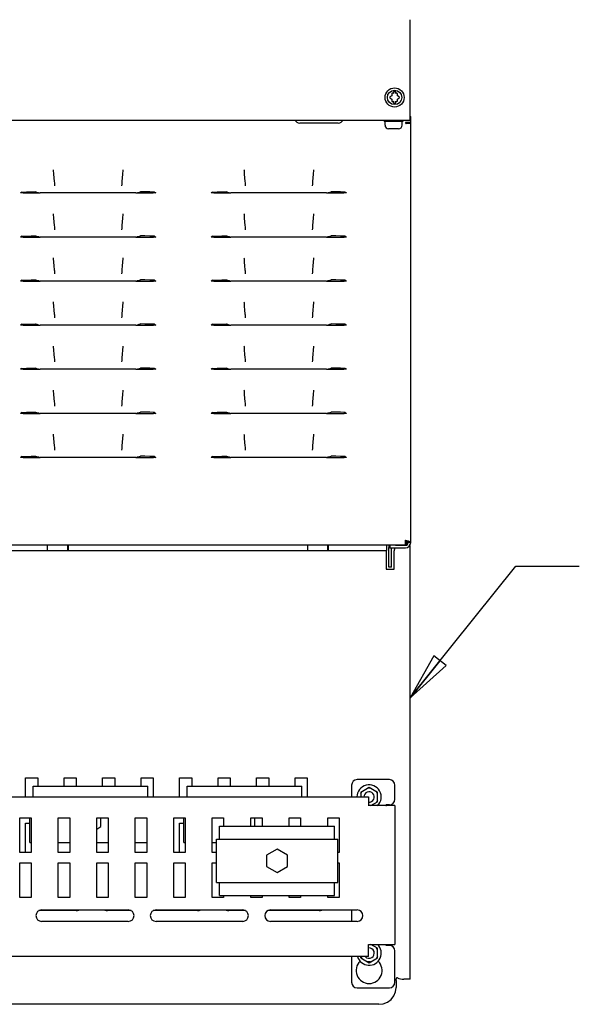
# Paper-space layout 'SUBMITTAL_E3H_2_1' of a CAD drawing. Header units: millimetres. Extents: x 0 to 841, y 0 to 594.
# Tile 4 of 45: x 177 to 234, y 74 to 173. Entities that reach past the tile are written whole.
import ezdxf

# ---------------------------------------------------------------- set-up
doc = ezdxf.new("R2010")
doc.units = ezdxf.units.MM
doc.header["$LTSCALE"] = 46.255
doc.layers.get('0').update_dxf_attribs({"linetype": 'CONTINUOUS'})
for name, color, linetype in [('002___PRT_ALL_AXES', 7, 'CONTINUOUS'), ('02___PRT_ALL_AXES', 7, 'CONTINUOUS'), ('DRAFTS', 7, 'CONTINUOUS'), ('ROUNDS', 7, 'CONTINUOUS')]:
    doc.layers.add(name, color=color, linetype=linetype)
doc.styles.get("Standard").update_dxf_attribs({"font": 'txt', "width": 0.725})
doc.dimstyles.get("Standard").update_dxf_attribs({"dimtxt": 3.5, "dimasz": 4.8, "dimexe": 3.2, "dimexo": 1.6, "dimtad": 0, "dimtih": 1, "dimtoh": 1, "dimdec": 1, "dimzin": 0, "dimdsep": 46, "dimtxsty": 'STANDARD', "dimblk": 'CLOSED', "dimblk1": 'CLOSED', "dimblk2": 'CLOSED', "dimcen": 0.09, "dimadec": 0, "dimazin": 0, "dimtol": 1, "dimtp": 0.4, "dimtm": 0.4, "dimtfac": 1, "dimtdec": 1, "dimtofl": 0, "dimtmove": 0, "dimatfit": 3, "dimldrblk": 'CLOSED', "dimfxl": 1, "dimtolj": 1, "dimtzin": 0, "dimarcsym": 0})

# ---------------------------------------------------------------- blocks, each defined once
blk = doc.blocks.new('_CLOSED')
at = {"color": 0, "linetype": 'BYBLOCK'}
for p, q in [((0, 0), (-1, 0.167)), ((-1, 0.167), (-1, -0.167)), ((-1, -0.167), (0, 0)), ((-1, 0), (0, 0))]:
    blk.add_line(p, q, dxfattribs=at)

psp = doc.layouts.new('SUBMITTAL_E3H_2_1')

# ---------------------------------------------------------------- linework, layer by layer
at = {"color": 3, "linetype": 'CONTINUOUS'}
for p, q in [((216.6, 162.999), (216.6, 173.117)), ((127.84, 162.999), (216.6, 162.999)), ((216.39, 162.658), (216.39, 162.745)), ((177.529, 155.64), (179.26, 155.64)), ((188.909, 155.64), (190.64, 155.64)), ((196.779, 155.64), (198.51, 155.64)), ((208.159, 155.64), (209.89, 155.64)), ((177.529, 151.195), (179.26, 151.195)), ((188.909, 151.195), (190.64, 151.195)), ((196.779, 151.195), (198.51, 151.195)), ((208.159, 151.195), (209.89, 151.195)), ((177.529, 146.75), (179.26, 146.75)), ((188.909, 146.75), (190.64, 146.75)), ((196.779, 146.75), (198.51, 146.75)), ((208.159, 146.75), (209.89, 146.75)), ((177.529, 142.305), (179.26, 142.305)), ((188.909, 142.305), (190.64, 142.305)), ((196.779, 142.305), (198.51, 142.305)), ((208.159, 142.305), (209.89, 142.305)), ((177.529, 137.86), (179.26, 137.86)), ((188.909, 137.86), (190.64, 137.86)), ((196.779, 137.86), (198.51, 137.86)), ((208.159, 137.86), (209.89, 137.86)), ((177.529, 133.415), (179.26, 133.415)), ((188.909, 133.415), (190.64, 133.415)), ((196.779, 133.415), (198.51, 133.415)), ((208.159, 133.415), (209.89, 133.415)), ((177.529, 128.97), (179.26, 128.97)), ((188.909, 128.97), (190.64, 128.97)), ((196.779, 128.97), (198.51, 128.97)), ((208.159, 128.97), (209.89, 128.97)), ((216.127, 120.64), (216.258, 120.553)), ((216.258, 120.553), (216.354, 120.465)), ((216.354, 120.465), (216.39, 120.378)), ((214.447, 120.115), (214.447, 119.879)), ((132.04, 94.723), (212.4, 94.723)), ((212.4, 94.723), (212.4, 93.813)), ((215.06, 93.848), (212.4, 93.848)), ((214.15, 93.892), (214.152, 93.881)), ((214.152, 93.881), (214.158, 93.871)), ((214.158, 93.871), (214.168, 93.862)), ((214.168, 93.862), (214.181, 93.855)), ((214.181, 93.855), (214.197, 93.85)), ((215.06, 93.848), (215.06, 79.848)), ((177.19, 89.123), (177.19, 92.623)), ((177.19, 92.623), (178.345, 92.623)), ((178.345, 92.623), (178.345, 89.123)), ((181.075, 89.123), (181.075, 92.623)), ((181.075, 92.623), (182.23, 92.623)), ((182.23, 92.623), (182.23, 89.123)), ((184.96, 89.123), (184.96, 92.623)), ((184.96, 92.623), (186.115, 92.623)), ((186.115, 92.623), (186.115, 89.123)), ((188.845, 89.123), (188.845, 92.623)), ((188.845, 92.623), (190, 92.623)), ((190, 92.623), (190, 89.123)), ((192.73, 89.123), (192.73, 92.623)), ((192.73, 92.623), (193.885, 92.623)), ((193.885, 92.623), (193.885, 89.123)), ((196.615, 89.123), (196.615, 92.623)), ((196.615, 92.623), (197.77, 92.623)), ((197.77, 92.623), (197.77, 91.783)), ((200.5, 91.783), (200.5, 92.623)), ((200.5, 92.623), (201.655, 92.623)), ((201.655, 92.623), (201.655, 91.783)), ((204.385, 91.783), (204.385, 92.623)), ((204.385, 92.623), (205.54, 92.623)), ((205.54, 92.623), (205.54, 91.783)), ((208.27, 91.783), (208.27, 92.623)), ((208.27, 92.623), (209.425, 92.623)), ((209.425, 92.623), (209.425, 89.123)), ((178.345, 89.123), (177.19, 89.123)), ((182.23, 89.123), (181.075, 89.123)), ((186.115, 89.123), (184.96, 89.123)), ((190, 89.123), (188.845, 89.123)), ((193.885, 89.123), (192.73, 89.123)), ((197.035, 89.123), (196.615, 89.123)), ((209.425, 89.123), (209.285, 89.123)), ((177.19, 84.573), (177.19, 88.073)), ((177.19, 88.073), (178.345, 88.073)), ((178.345, 88.073), (178.345, 84.573)), ((181.075, 84.573), (181.075, 88.073)), ((181.075, 88.073), (182.23, 88.073)), ((182.23, 88.073), (182.23, 84.573)), ((184.96, 84.573), (184.96, 88.073)), ((184.96, 88.073), (186.115, 88.073)), ((186.115, 88.073), (186.115, 84.573)), ((188.845, 84.573), (188.845, 88.073)), ((188.845, 88.073), (190, 88.073)), ((190, 88.073), (190, 84.573)), ((192.73, 84.573), (192.73, 88.073)), ((192.73, 88.073), (193.885, 88.073)), ((193.885, 88.073), (193.885, 84.573)), ((196.615, 84.573), (196.615, 88.073)), ((196.615, 88.073), (197.035, 88.073)), ((209.285, 88.073), (209.425, 88.073)), ((209.425, 88.073), (209.425, 84.573)), ((178.345, 84.573), (177.19, 84.573)), ((182.23, 84.573), (181.075, 84.573)), ((186.115, 84.573), (184.96, 84.573)), ((190, 84.573), (188.845, 84.573)), ((193.885, 84.573), (192.73, 84.573)), ((197.77, 84.573), (196.615, 84.573)), ((197.77, 84.783), (197.77, 84.573)), ((200.5, 84.573), (200.5, 84.783)), ((201.655, 84.573), (200.5, 84.573)), ((201.655, 84.783), (201.655, 84.573)), ((204.385, 84.573), (204.385, 84.783)), ((205.54, 84.573), (204.385, 84.573)), ((205.54, 84.783), (205.54, 84.573)), ((208.27, 84.573), (208.27, 84.783)), ((209.425, 84.573), (208.27, 84.573)), ((179.395, 83.33), (188.145, 83.33)), ((190.945, 83.33), (199.695, 83.33)), ((202.495, 83.33), (211.245, 83.33)), ((188.145, 82.175), (179.395, 82.175)), ((199.695, 82.175), (190.945, 82.175)), ((211.245, 82.175), (202.495, 82.175)), ((212.4, 78.623), (212.4, 79.848)), ((212.4, 79.848), (215.06, 79.848)), ((214.15, 79.804), (214.152, 79.815)), ((214.152, 79.815), (214.158, 79.825)), ((214.158, 79.825), (214.168, 79.834)), ((214.168, 79.834), (214.181, 79.841)), ((214.181, 79.841), (214.197, 79.846)), ((212.4, 78.623), (132.04, 78.623))]:
    psp.add_line(p, q, dxfattribs=at)
at = {"color": 7, "linetype": 'CONTINUOUS'}
for p, q in [((214.915, 165.841), (214.915, 165.666)), ((215.134, 165.841), (214.915, 165.841)), ((215.134, 165.666), (215.134, 165.841)), ((214.74, 165.438), (214.546, 165.326)), ((214.546, 165.222), (214.74, 165.11)), ((214.74, 165.662), (214.74, 165.438)), ((214.74, 165.11), (214.74, 164.886)), ((214.915, 165.666), (214.831, 165.715)), ((214.831, 164.834), (214.915, 164.883)), ((214.915, 164.883), (214.915, 164.708)), ((215.219, 165.715), (215.134, 165.666)), ((215.134, 164.708), (215.134, 164.883)), ((215.134, 164.883), (215.219, 164.834)), ((215.309, 165.438), (215.309, 165.662)), ((215.503, 165.326), (215.309, 165.438)), ((215.309, 165.11), (215.503, 165.222)), ((215.309, 164.886), (215.309, 165.11)), ((214.915, 164.708), (215.134, 164.708)), ((216.652, 120.378), (216.652, 163.078)), ((215.427, 162.124), (214.412, 162.124)), ((216.127, 162.702), (216.133, 162.684)), ((216.133, 162.684), (216.149, 162.67)), ((216.149, 162.67), (216.169, 162.661)), ((216.169, 162.661), (216.193, 162.658)), ((216.652, 162.745), (216.171, 162.745)), ((216.652, 162.658), (216.193, 162.658)), ((216.25, 162.658), (216.25, 162.745)), ((180.574, 157.983), (180.578, 157.934)), ((180.578, 157.934), (180.607, 157.55)), ((187.591, 157.934), (187.562, 157.55)), ((187.595, 157.983), (187.591, 157.934)), ((199.824, 157.983), (199.828, 157.934)), ((199.828, 157.934), (199.857, 157.55)), ((206.841, 157.934), (206.812, 157.55)), ((206.845, 157.983), (206.841, 157.934)), ((180.607, 157.55), (180.638, 157.17)), ((180.638, 157.17), (180.67, 156.795)), ((187.531, 157.17), (187.499, 156.795)), ((187.562, 157.55), (187.531, 157.17)), ((199.857, 157.55), (199.888, 157.17)), ((199.888, 157.17), (199.92, 156.795)), ((206.781, 157.17), (206.749, 156.795)), ((206.812, 157.55), (206.781, 157.17)), ((180.67, 156.795), (180.681, 156.672)), ((180.681, 156.672), (180.693, 156.528)), ((180.693, 156.528), (180.708, 156.374)), ((187.476, 156.528), (187.462, 156.374)), ((187.489, 156.672), (187.476, 156.528)), ((187.499, 156.795), (187.489, 156.672)), ((199.92, 156.795), (199.931, 156.672)), ((199.931, 156.672), (199.943, 156.528)), ((199.943, 156.528), (199.958, 156.374)), ((206.726, 156.528), (206.712, 156.374)), ((206.739, 156.672), (206.726, 156.528)), ((206.749, 156.795), (206.739, 156.672)), ((177.26, 155.64), (177.298, 155.673)), ((177.529, 155.64), (177.26, 155.64)), ((177.298, 155.673), (177.334, 155.703)), ((177.334, 155.703), (177.368, 155.732)), ((177.368, 155.732), (177.867, 155.742)), ((177.529, 155.64), (177.368, 155.732)), ((177.867, 155.742), (178.341, 155.754)), ((178.341, 155.754), (178.793, 155.766)), ((178.929, 155.64), (178.793, 155.766)), ((178.793, 155.766), (178.924, 155.732)), ((178.924, 155.732), (179.083, 155.69)), ((179.083, 155.69), (179.26, 155.64)), ((188.909, 155.64), (179.26, 155.64)), ((188.909, 155.64), (189.086, 155.69)), ((189.086, 155.69), (189.245, 155.732)), ((189.24, 155.64), (189.377, 155.766)), ((189.245, 155.732), (189.377, 155.766)), ((189.828, 155.754), (189.377, 155.766)), ((190.303, 155.742), (189.828, 155.754)), ((190.802, 155.732), (190.303, 155.742)), ((190.64, 155.64), (190.802, 155.732)), ((190.909, 155.64), (190.64, 155.64)), ((190.802, 155.732), (190.835, 155.703)), ((190.835, 155.703), (190.871, 155.673)), ((190.871, 155.673), (190.909, 155.64)), ((196.51, 155.64), (196.548, 155.673)), ((196.779, 155.64), (196.51, 155.64)), ((196.548, 155.673), (196.584, 155.703)), ((196.584, 155.703), (196.618, 155.732)), ((196.618, 155.732), (197.117, 155.742)), ((196.779, 155.64), (196.618, 155.732)), ((197.117, 155.742), (197.591, 155.754)), ((197.591, 155.754), (198.043, 155.766)), ((198.179, 155.64), (198.043, 155.766)), ((198.043, 155.766), (198.174, 155.732)), ((198.174, 155.732), (198.333, 155.69)), ((198.333, 155.69), (198.51, 155.64)), ((208.159, 155.64), (198.51, 155.64)), ((208.159, 155.64), (208.336, 155.69)), ((208.336, 155.69), (208.495, 155.732)), ((208.49, 155.64), (208.627, 155.766)), ((208.495, 155.732), (208.627, 155.766)), ((209.078, 155.754), (208.627, 155.766)), ((209.553, 155.742), (209.078, 155.754)), ((210.052, 155.732), (209.553, 155.742)), ((209.89, 155.64), (210.052, 155.732)), ((210.159, 155.64), (209.89, 155.64)), ((210.052, 155.732), (210.085, 155.703)), ((210.085, 155.703), (210.121, 155.673)), ((210.121, 155.673), (210.159, 155.64)), ((180.574, 153.538), (180.578, 153.489)), ((180.578, 153.489), (180.607, 153.105)), ((180.607, 153.105), (180.638, 152.725)), ((187.562, 153.105), (187.531, 152.725)), ((187.591, 153.489), (187.562, 153.105)), ((187.595, 153.538), (187.591, 153.489)), ((199.824, 153.538), (199.828, 153.489)), ((199.828, 153.489), (199.857, 153.105)), ((199.857, 153.105), (199.888, 152.725)), ((206.812, 153.105), (206.781, 152.725)), ((206.841, 153.489), (206.812, 153.105)), ((206.845, 153.538), (206.841, 153.489)), ((180.638, 152.725), (180.67, 152.35)), ((180.67, 152.35), (180.681, 152.227)), ((180.681, 152.227), (180.693, 152.083)), ((180.693, 152.083), (180.708, 151.929)), ((187.476, 152.083), (187.462, 151.929)), ((187.489, 152.227), (187.476, 152.083)), ((187.499, 152.35), (187.489, 152.227)), ((187.531, 152.725), (187.499, 152.35)), ((199.888, 152.725), (199.92, 152.35)), ((199.92, 152.35), (199.931, 152.227)), ((199.931, 152.227), (199.943, 152.083)), ((199.943, 152.083), (199.958, 151.929)), ((206.726, 152.083), (206.712, 151.929)), ((206.739, 152.227), (206.726, 152.083)), ((206.749, 152.35), (206.739, 152.227)), ((206.781, 152.725), (206.749, 152.35)), ((177.26, 151.195), (177.298, 151.228)), ((177.529, 151.195), (177.26, 151.195)), ((177.298, 151.228), (177.334, 151.258)), ((177.334, 151.258), (177.368, 151.287)), ((177.368, 151.287), (177.867, 151.297)), ((177.529, 151.195), (177.368, 151.287)), ((177.867, 151.297), (178.341, 151.309)), ((178.341, 151.309), (178.793, 151.321)), ((178.929, 151.195), (178.793, 151.321)), ((178.793, 151.321), (178.924, 151.287)), ((178.924, 151.287), (179.083, 151.245)), ((179.083, 151.245), (179.26, 151.195)), ((188.909, 151.195), (179.26, 151.195)), ((188.909, 151.195), (189.086, 151.245)), ((189.086, 151.245), (189.245, 151.287)), ((189.24, 151.195), (189.377, 151.321)), ((189.245, 151.287), (189.377, 151.321)), ((189.828, 151.309), (189.377, 151.321)), ((190.303, 151.297), (189.828, 151.309)), ((190.802, 151.287), (190.303, 151.297)), ((190.64, 151.195), (190.802, 151.287)), ((190.909, 151.195), (190.64, 151.195)), ((190.802, 151.287), (190.835, 151.258)), ((190.835, 151.258), (190.871, 151.228)), ((190.871, 151.228), (190.909, 151.195)), ((196.51, 151.195), (196.548, 151.228)), ((196.779, 151.195), (196.51, 151.195)), ((196.548, 151.228), (196.584, 151.258)), ((196.584, 151.258), (196.618, 151.287)), ((196.618, 151.287), (197.117, 151.297)), ((196.779, 151.195), (196.618, 151.287)), ((197.117, 151.297), (197.591, 151.309)), ((197.591, 151.309), (198.043, 151.321)), ((198.179, 151.195), (198.043, 151.321)), ((198.043, 151.321), (198.174, 151.287)), ((198.174, 151.287), (198.333, 151.245)), ((198.333, 151.245), (198.51, 151.195)), ((208.159, 151.195), (198.51, 151.195)), ((208.159, 151.195), (208.336, 151.245)), ((208.336, 151.245), (208.495, 151.287)), ((208.49, 151.195), (208.627, 151.321)), ((208.495, 151.287), (208.627, 151.321)), ((209.078, 151.309), (208.627, 151.321)), ((209.553, 151.297), (209.078, 151.309)), ((210.052, 151.287), (209.553, 151.297)), ((209.89, 151.195), (210.052, 151.287)), ((210.159, 151.195), (209.89, 151.195)), ((210.052, 151.287), (210.085, 151.258)), ((210.085, 151.258), (210.121, 151.228)), ((210.121, 151.228), (210.159, 151.195)), ((180.574, 149.093), (180.578, 149.044)), ((180.578, 149.044), (180.607, 148.66)), ((187.591, 149.044), (187.562, 148.66)), ((187.595, 149.093), (187.591, 149.044)), ((199.824, 149.093), (199.828, 149.044)), ((199.828, 149.044), (199.857, 148.66)), ((206.841, 149.044), (206.812, 148.66)), ((206.845, 149.093), (206.841, 149.044)), ((180.607, 148.66), (180.638, 148.28)), ((180.638, 148.28), (180.67, 147.905)), ((187.531, 148.28), (187.499, 147.905)), ((187.562, 148.66), (187.531, 148.28)), ((199.857, 148.66), (199.888, 148.28)), ((199.888, 148.28), (199.92, 147.905)), ((206.781, 148.28), (206.749, 147.905)), ((206.812, 148.66), (206.781, 148.28)), ((180.67, 147.905), (180.681, 147.782)), ((180.681, 147.782), (180.693, 147.638)), ((180.693, 147.638), (180.708, 147.484)), ((187.476, 147.638), (187.462, 147.484)), ((187.489, 147.782), (187.476, 147.638)), ((187.499, 147.905), (187.489, 147.782)), ((199.92, 147.905), (199.931, 147.782)), ((199.931, 147.782), (199.943, 147.638)), ((199.943, 147.638), (199.958, 147.484)), ((206.726, 147.638), (206.712, 147.484)), ((206.739, 147.782), (206.726, 147.638)), ((206.749, 147.905), (206.739, 147.782)), ((177.26, 146.75), (177.298, 146.783)), ((177.529, 146.75), (177.26, 146.75)), ((177.298, 146.783), (177.334, 146.813)), ((177.334, 146.813), (177.368, 146.842)), ((177.368, 146.842), (177.867, 146.852)), ((177.529, 146.75), (177.368, 146.842)), ((177.867, 146.852), (178.341, 146.864)), ((178.341, 146.864), (178.793, 146.876)), ((178.929, 146.75), (178.793, 146.876)), ((178.793, 146.876), (178.924, 146.842)), ((178.924, 146.842), (179.083, 146.8)), ((179.083, 146.8), (179.26, 146.75)), ((188.909, 146.75), (179.26, 146.75)), ((188.909, 146.75), (189.086, 146.8)), ((189.086, 146.8), (189.245, 146.842)), ((189.24, 146.75), (189.377, 146.876)), ((189.245, 146.842), (189.377, 146.876)), ((189.828, 146.864), (189.377, 146.876)), ((190.303, 146.852), (189.828, 146.864)), ((190.802, 146.842), (190.303, 146.852)), ((190.64, 146.75), (190.802, 146.842)), ((190.909, 146.75), (190.64, 146.75)), ((190.802, 146.842), (190.835, 146.813)), ((190.835, 146.813), (190.871, 146.783)), ((190.871, 146.783), (190.909, 146.75)), ((196.51, 146.75), (196.548, 146.783)), ((196.779, 146.75), (196.51, 146.75)), ((196.548, 146.783), (196.584, 146.813)), ((196.584, 146.813), (196.618, 146.842)), ((196.618, 146.842), (197.117, 146.852)), ((196.779, 146.75), (196.618, 146.842)), ((197.117, 146.852), (197.591, 146.864)), ((197.591, 146.864), (198.043, 146.876)), ((198.179, 146.75), (198.043, 146.876)), ((198.043, 146.876), (198.174, 146.842)), ((198.174, 146.842), (198.333, 146.8)), ((198.333, 146.8), (198.51, 146.75)), ((208.159, 146.75), (198.51, 146.75)), ((208.159, 146.75), (208.336, 146.8)), ((208.336, 146.8), (208.495, 146.842)), ((208.49, 146.75), (208.627, 146.876)), ((208.495, 146.842), (208.627, 146.876)), ((209.078, 146.864), (208.627, 146.876)), ((209.553, 146.852), (209.078, 146.864)), ((210.052, 146.842), (209.553, 146.852)), ((209.89, 146.75), (210.052, 146.842)), ((210.159, 146.75), (209.89, 146.75)), ((210.052, 146.842), (210.085, 146.813)), ((210.085, 146.813), (210.121, 146.783)), ((210.121, 146.783), (210.159, 146.75)), ((180.574, 144.648), (180.578, 144.599)), ((180.578, 144.599), (180.607, 144.215)), ((180.607, 144.215), (180.638, 143.835)), ((187.562, 144.215), (187.531, 143.835)), ((187.591, 144.599), (187.562, 144.215)), ((187.595, 144.648), (187.591, 144.599)), ((199.824, 144.648), (199.828, 144.599)), ((199.828, 144.599), (199.857, 144.215)), ((199.857, 144.215), (199.888, 143.835)), ((206.812, 144.215), (206.781, 143.835)), ((206.841, 144.599), (206.812, 144.215)), ((206.845, 144.648), (206.841, 144.599)), ((180.638, 143.835), (180.67, 143.46)), ((180.67, 143.46), (180.681, 143.337)), ((180.681, 143.337), (180.693, 143.193)), ((180.693, 143.193), (180.708, 143.039)), ((187.476, 143.193), (187.462, 143.039)), ((187.489, 143.337), (187.476, 143.193)), ((187.499, 143.46), (187.489, 143.337)), ((187.531, 143.835), (187.499, 143.46)), ((199.888, 143.835), (199.92, 143.46)), ((199.92, 143.46), (199.931, 143.337)), ((199.931, 143.337), (199.943, 143.193)), ((199.943, 143.193), (199.958, 143.039)), ((206.726, 143.193), (206.712, 143.039)), ((206.739, 143.337), (206.726, 143.193)), ((206.749, 143.46), (206.739, 143.337)), ((206.781, 143.835), (206.749, 143.46)), ((177.26, 142.305), (177.298, 142.338)), ((177.529, 142.305), (177.26, 142.305)), ((177.298, 142.338), (177.334, 142.368)), ((177.334, 142.368), (177.368, 142.397)), ((177.368, 142.397), (177.867, 142.407)), ((177.529, 142.305), (177.368, 142.397)), ((177.867, 142.407), (178.341, 142.419)), ((178.341, 142.419), (178.793, 142.431)), ((178.929, 142.305), (178.793, 142.431)), ((178.793, 142.431), (178.924, 142.397)), ((178.924, 142.397), (179.083, 142.355)), ((179.083, 142.355), (179.26, 142.305)), ((188.909, 142.305), (179.26, 142.305)), ((188.909, 142.305), (189.086, 142.355)), ((189.086, 142.355), (189.245, 142.397)), ((189.24, 142.305), (189.377, 142.431)), ((189.245, 142.397), (189.377, 142.431)), ((189.828, 142.419), (189.377, 142.431)), ((190.303, 142.407), (189.828, 142.419)), ((190.802, 142.397), (190.303, 142.407)), ((190.64, 142.305), (190.802, 142.397)), ((190.909, 142.305), (190.64, 142.305)), ((190.802, 142.397), (190.835, 142.368)), ((190.835, 142.368), (190.871, 142.338)), ((190.871, 142.338), (190.909, 142.305)), ((196.51, 142.305), (196.548, 142.338)), ((196.779, 142.305), (196.51, 142.305)), ((196.548, 142.338), (196.584, 142.368)), ((196.584, 142.368), (196.618, 142.397)), ((196.618, 142.397), (197.117, 142.407)), ((196.779, 142.305), (196.618, 142.397)), ((197.117, 142.407), (197.591, 142.419)), ((197.591, 142.419), (198.043, 142.431)), ((198.179, 142.305), (198.043, 142.431)), ((198.043, 142.431), (198.174, 142.397)), ((198.174, 142.397), (198.333, 142.355)), ((198.333, 142.355), (198.51, 142.305)), ((208.159, 142.305), (198.51, 142.305)), ((208.159, 142.305), (208.336, 142.355)), ((208.336, 142.355), (208.495, 142.397)), ((208.49, 142.305), (208.627, 142.431)), ((208.495, 142.397), (208.627, 142.431)), ((209.078, 142.419), (208.627, 142.431)), ((209.553, 142.407), (209.078, 142.419)), ((210.052, 142.397), (209.553, 142.407)), ((209.89, 142.305), (210.052, 142.397)), ((210.159, 142.305), (209.89, 142.305)), ((210.052, 142.397), (210.085, 142.368)), ((210.085, 142.368), (210.121, 142.338)), ((210.121, 142.338), (210.159, 142.305)), ((180.574, 140.203), (180.578, 140.154)), ((180.578, 140.154), (180.607, 139.77)), ((187.591, 140.154), (187.562, 139.77)), ((187.595, 140.203), (187.591, 140.154)), ((199.824, 140.203), (199.828, 140.154)), ((199.828, 140.154), (199.857, 139.77)), ((206.841, 140.154), (206.812, 139.77)), ((206.845, 140.203), (206.841, 140.154)), ((180.607, 139.77), (180.638, 139.39)), ((180.638, 139.39), (180.67, 139.015)), ((187.531, 139.39), (187.499, 139.015)), ((187.562, 139.77), (187.531, 139.39)), ((199.857, 139.77), (199.888, 139.39)), ((199.888, 139.39), (199.92, 139.015)), ((206.781, 139.39), (206.749, 139.015)), ((206.812, 139.77), (206.781, 139.39)), ((180.67, 139.015), (180.681, 138.892)), ((180.681, 138.892), (180.693, 138.748)), ((180.693, 138.748), (180.708, 138.594)), ((187.476, 138.748), (187.462, 138.594)), ((187.489, 138.892), (187.476, 138.748)), ((187.499, 139.015), (187.489, 138.892)), ((199.92, 139.015), (199.931, 138.892)), ((199.931, 138.892), (199.943, 138.748)), ((199.943, 138.748), (199.958, 138.594)), ((206.726, 138.748), (206.712, 138.594)), ((206.739, 138.892), (206.726, 138.748)), ((206.749, 139.015), (206.739, 138.892)), ((177.26, 137.86), (177.298, 137.893)), ((177.529, 137.86), (177.26, 137.86)), ((177.298, 137.893), (177.334, 137.923)), ((177.334, 137.923), (177.368, 137.952)), ((177.368, 137.952), (177.867, 137.962)), ((177.529, 137.86), (177.368, 137.952)), ((177.867, 137.962), (178.341, 137.974)), ((178.341, 137.974), (178.793, 137.986)), ((178.929, 137.86), (178.793, 137.986)), ((178.793, 137.986), (178.924, 137.952)), ((178.924, 137.952), (179.083, 137.91)), ((179.083, 137.91), (179.26, 137.86)), ((188.909, 137.86), (179.26, 137.86)), ((188.909, 137.86), (189.086, 137.91)), ((189.086, 137.91), (189.245, 137.952)), ((189.24, 137.86), (189.377, 137.986)), ((189.245, 137.952), (189.377, 137.986)), ((189.828, 137.974), (189.377, 137.986)), ((190.303, 137.962), (189.828, 137.974)), ((190.802, 137.952), (190.303, 137.962)), ((190.64, 137.86), (190.802, 137.952)), ((190.909, 137.86), (190.64, 137.86)), ((190.802, 137.952), (190.835, 137.923)), ((190.835, 137.923), (190.871, 137.893)), ((190.871, 137.893), (190.909, 137.86)), ((196.51, 137.86), (196.548, 137.893)), ((196.779, 137.86), (196.51, 137.86)), ((196.548, 137.893), (196.584, 137.923)), ((196.584, 137.923), (196.618, 137.952)), ((196.618, 137.952), (197.117, 137.962)), ((196.779, 137.86), (196.618, 137.952)), ((197.117, 137.962), (197.591, 137.974)), ((197.591, 137.974), (198.043, 137.986)), ((198.179, 137.86), (198.043, 137.986)), ((198.043, 137.986), (198.174, 137.952)), ((198.174, 137.952), (198.333, 137.91)), ((198.333, 137.91), (198.51, 137.86)), ((208.159, 137.86), (198.51, 137.86)), ((208.159, 137.86), (208.336, 137.91)), ((208.336, 137.91), (208.495, 137.952)), ((208.49, 137.86), (208.627, 137.986)), ((208.495, 137.952), (208.627, 137.986)), ((209.078, 137.974), (208.627, 137.986)), ((209.553, 137.962), (209.078, 137.974)), ((210.052, 137.952), (209.553, 137.962)), ((209.89, 137.86), (210.052, 137.952)), ((210.159, 137.86), (209.89, 137.86)), ((210.052, 137.952), (210.085, 137.923)), ((210.085, 137.923), (210.121, 137.893)), ((210.121, 137.893), (210.159, 137.86)), ((180.574, 135.758), (180.578, 135.709)), ((180.578, 135.709), (180.607, 135.325)), ((180.607, 135.325), (180.638, 134.945)), ((187.562, 135.325), (187.531, 134.945)), ((187.591, 135.709), (187.562, 135.325)), ((187.595, 135.758), (187.591, 135.709)), ((199.824, 135.758), (199.828, 135.709)), ((199.828, 135.709), (199.857, 135.325)), ((199.857, 135.325), (199.888, 134.945)), ((206.812, 135.325), (206.781, 134.945)), ((206.841, 135.709), (206.812, 135.325)), ((206.845, 135.758), (206.841, 135.709)), ((180.638, 134.945), (180.67, 134.57)), ((180.67, 134.57), (180.681, 134.447)), ((180.681, 134.447), (180.693, 134.303)), ((180.693, 134.303), (180.708, 134.149)), ((187.476, 134.303), (187.462, 134.149)), ((187.489, 134.447), (187.476, 134.303)), ((187.499, 134.57), (187.489, 134.447)), ((187.531, 134.945), (187.499, 134.57)), ((199.888, 134.945), (199.92, 134.57)), ((199.92, 134.57), (199.931, 134.447)), ((199.931, 134.447), (199.943, 134.303)), ((199.943, 134.303), (199.958, 134.149)), ((206.726, 134.303), (206.712, 134.149)), ((206.739, 134.447), (206.726, 134.303)), ((206.749, 134.57), (206.739, 134.447)), ((206.781, 134.945), (206.749, 134.57)), ((177.26, 133.415), (177.298, 133.448)), ((177.529, 133.415), (177.26, 133.415)), ((177.298, 133.448), (177.334, 133.478)), ((177.334, 133.478), (177.368, 133.507)), ((177.368, 133.507), (177.867, 133.517)), ((177.529, 133.415), (177.368, 133.507)), ((177.867, 133.517), (178.341, 133.529)), ((178.341, 133.529), (178.793, 133.541)), ((178.929, 133.415), (178.793, 133.541)), ((178.793, 133.541), (178.924, 133.507)), ((178.924, 133.507), (179.083, 133.465)), ((179.083, 133.465), (179.26, 133.415)), ((188.909, 133.415), (179.26, 133.415)), ((188.909, 133.415), (189.086, 133.465)), ((189.086, 133.465), (189.245, 133.507)), ((189.24, 133.415), (189.377, 133.541)), ((189.245, 133.507), (189.377, 133.541)), ((189.828, 133.529), (189.377, 133.541)), ((190.303, 133.517), (189.828, 133.529)), ((190.802, 133.507), (190.303, 133.517)), ((190.64, 133.415), (190.802, 133.507)), ((190.909, 133.415), (190.64, 133.415)), ((190.802, 133.507), (190.835, 133.478)), ((190.835, 133.478), (190.871, 133.448)), ((190.871, 133.448), (190.909, 133.415)), ((196.51, 133.415), (196.548, 133.448)), ((196.779, 133.415), (196.51, 133.415)), ((196.548, 133.448), (196.584, 133.478)), ((196.584, 133.478), (196.618, 133.507)), ((196.618, 133.507), (197.117, 133.517)), ((196.779, 133.415), (196.618, 133.507)), ((197.117, 133.517), (197.591, 133.529)), ((197.591, 133.529), (198.043, 133.541)), ((198.179, 133.415), (198.043, 133.541)), ((198.043, 133.541), (198.174, 133.507)), ((198.174, 133.507), (198.333, 133.465)), ((198.333, 133.465), (198.51, 133.415)), ((208.159, 133.415), (198.51, 133.415)), ((208.159, 133.415), (208.336, 133.465)), ((208.336, 133.465), (208.495, 133.507)), ((208.49, 133.415), (208.627, 133.541)), ((208.495, 133.507), (208.627, 133.541)), ((209.078, 133.529), (208.627, 133.541)), ((209.553, 133.517), (209.078, 133.529)), ((210.052, 133.507), (209.553, 133.517)), ((209.89, 133.415), (210.052, 133.507)), ((210.159, 133.415), (209.89, 133.415)), ((210.052, 133.507), (210.085, 133.478)), ((210.085, 133.478), (210.121, 133.448)), ((210.121, 133.448), (210.159, 133.415)), ((180.574, 131.313), (180.578, 131.264)), ((180.578, 131.264), (180.607, 130.88)), ((187.591, 131.264), (187.562, 130.88)), ((187.595, 131.313), (187.591, 131.264)), ((199.824, 131.313), (199.828, 131.264)), ((199.828, 131.264), (199.857, 130.88)), ((206.841, 131.264), (206.812, 130.88)), ((206.845, 131.313), (206.841, 131.264)), ((180.607, 130.88), (180.638, 130.5)), ((180.638, 130.5), (180.67, 130.125)), ((180.67, 130.125), (180.681, 130.002)), ((187.499, 130.125), (187.489, 130.002)), ((187.531, 130.5), (187.499, 130.125)), ((187.562, 130.88), (187.531, 130.5)), ((199.857, 130.88), (199.888, 130.5)), ((199.888, 130.5), (199.92, 130.125)), ((199.92, 130.125), (199.931, 130.002)), ((206.749, 130.125), (206.739, 130.002)), ((206.781, 130.5), (206.749, 130.125)), ((206.812, 130.88), (206.781, 130.5)), ((178.341, 129.084), (178.793, 129.096)), ((178.929, 128.97), (178.793, 129.096)), ((178.793, 129.096), (178.924, 129.062)), ((180.681, 130.002), (180.693, 129.858)), ((180.693, 129.858), (180.708, 129.704)), ((187.476, 129.858), (187.462, 129.704)), ((187.489, 130.002), (187.476, 129.858)), ((189.24, 128.97), (189.377, 129.096)), ((189.245, 129.062), (189.377, 129.096)), ((189.828, 129.084), (189.377, 129.096)), ((197.591, 129.084), (198.043, 129.096)), ((198.179, 128.97), (198.043, 129.096)), ((198.043, 129.096), (198.174, 129.062)), ((199.931, 130.002), (199.943, 129.858)), ((199.943, 129.858), (199.958, 129.704)), ((206.726, 129.858), (206.712, 129.704)), ((206.739, 130.002), (206.726, 129.858)), ((208.49, 128.97), (208.627, 129.096)), ((208.495, 129.062), (208.627, 129.096)), ((209.078, 129.084), (208.627, 129.096)), ((177.26, 128.97), (177.298, 129.003)), ((177.529, 128.97), (177.26, 128.97)), ((177.298, 129.003), (177.334, 129.033)), ((177.334, 129.033), (177.368, 129.062)), ((177.368, 129.062), (177.867, 129.072)), ((177.529, 128.97), (177.368, 129.062)), ((177.867, 129.072), (178.341, 129.084)), ((178.924, 129.062), (179.083, 129.02)), ((179.083, 129.02), (179.26, 128.97)), ((188.909, 128.97), (179.26, 128.97)), ((188.909, 128.97), (189.086, 129.02)), ((189.086, 129.02), (189.245, 129.062)), ((190.303, 129.072), (189.828, 129.084)), ((190.802, 129.062), (190.303, 129.072)), ((190.64, 128.97), (190.802, 129.062)), ((190.909, 128.97), (190.64, 128.97)), ((190.802, 129.062), (190.835, 129.033)), ((190.835, 129.033), (190.871, 129.003)), ((190.871, 129.003), (190.909, 128.97)), ((196.51, 128.97), (196.548, 129.003)), ((196.779, 128.97), (196.51, 128.97)), ((196.548, 129.003), (196.584, 129.033)), ((196.584, 129.033), (196.618, 129.062)), ((196.618, 129.062), (197.117, 129.072)), ((196.779, 128.97), (196.618, 129.062)), ((197.117, 129.072), (197.591, 129.084)), ((198.174, 129.062), (198.333, 129.02)), ((198.333, 129.02), (198.51, 128.97)), ((208.159, 128.97), (198.51, 128.97)), ((208.159, 128.97), (208.336, 129.02)), ((208.336, 129.02), (208.495, 129.062)), ((209.553, 129.072), (209.078, 129.084)), ((210.052, 129.062), (209.553, 129.072)), ((209.89, 128.97), (210.052, 129.062)), ((210.159, 128.97), (209.89, 128.97)), ((210.052, 129.062), (210.085, 129.033)), ((210.085, 129.033), (210.121, 129.003)), ((210.121, 129.003), (210.159, 128.97)), ((216.127, 120.64), (216.39, 120.553)), ((216.127, 120.115), (216.127, 120.64)), ((216.25, 120.448), (216.127, 120.448)), ((216.39, 120.553), (216.582, 120.465)), ((216.652, 120.378), (216.39, 120.378)), ((216.582, 120.465), (216.652, 120.378)), ((216.127, 120.115), (128.312, 120.115)), ((214.447, 119.879), (214.552, 119.879)), ((216.582, 76.348), (216.582, 120.098)), ((214.188, 117.694), (214.975, 117.694)), ((177.785, 94.723), (177.785, 96.648)), ((177.785, 96.648), (179.01, 96.648)), ((179.01, 96.648), (179.01, 95.808)), ((181.67, 95.808), (181.67, 96.648)), ((181.67, 96.648), (182.895, 96.648)), ((182.895, 96.648), (182.895, 95.808)), ((185.555, 95.808), (185.555, 96.648)), ((185.555, 96.648), (186.78, 96.648)), ((186.78, 96.648), (186.78, 95.808)), ((189.44, 95.808), (189.44, 96.648)), ((189.44, 96.648), (190.665, 96.648)), ((190.665, 96.648), (190.665, 94.723)), ((193.325, 94.723), (193.325, 96.648)), ((193.325, 96.648), (194.55, 96.648)), ((194.55, 96.648), (194.55, 95.808)), ((197.21, 95.808), (197.21, 96.648)), ((197.21, 96.648), (198.435, 96.648)), ((198.435, 96.648), (198.435, 95.808)), ((201.095, 95.808), (201.095, 96.648)), ((201.095, 96.648), (202.32, 96.648)), ((202.32, 96.648), (202.32, 95.808)), ((204.98, 95.808), (204.98, 96.648)), ((204.98, 96.648), (206.205, 96.648)), ((206.205, 96.648), (206.205, 94.723)), ((178.537, 94.723), (178.537, 95.808)), ((178.537, 95.808), (190.122, 95.808)), ((190.122, 94.723), (190.122, 95.808)), ((194.077, 94.723), (194.077, 95.808)), ((194.077, 95.808), (205.662, 95.808)), ((205.662, 94.723), (205.662, 95.808)), ((211.603, 95.213), (212.452, 95.703)), ((212.604, 95.615), (212.301, 95.615)), ((212.452, 95.703), (213.301, 95.213)), ((211.603, 95.038), (211.755, 95.3)), ((211.603, 95.213), (211.603, 94.723)), ((213.301, 95.038), (213.149, 95.3)), ((213.301, 94.408), (213.149, 94.145)), ((213.301, 94.233), (213.301, 95.213)), ((212.634, 93.848), (213.301, 94.233)), ((214.15, 93.892), (214.152, 93.877)), ((214.152, 93.877), (214.157, 93.864)), ((214.157, 93.864), (214.165, 93.855)), ((214.165, 93.855), (214.174, 93.85)), ((178.205, 90.12), (178.205, 92.623)), ((185.38, 91.733), (185.38, 92.623)), ((193.745, 90.12), (193.745, 92.623)), ((200.92, 91.783), (200.92, 92.623)), ((177.785, 89.123), (177.785, 92.098)), ((177.785, 92.098), (178.205, 92.098)), ((184.96, 91.49), (185.38, 91.733)), ((193.325, 89.123), (193.325, 92.098)), ((193.325, 92.098), (193.745, 92.098)), ((197.367, 90.47), (197.367, 91.783)), ((197.367, 91.783), (208.952, 91.783)), ((208.952, 90.47), (208.952, 91.783)), ((197.035, 86.095), (197.035, 90.47)), ((197.035, 90.47), (209.285, 90.47)), ((209.285, 86.095), (209.285, 90.47)), ((178.205, 90.12), (178.345, 90.12)), ((181.075, 90.12), (182.23, 90.12)), ((184.96, 90.12), (186.115, 90.12)), ((188.845, 90.12), (190, 90.12)), ((193.745, 90.12), (193.885, 90.12)), ((196.615, 90.12), (197.035, 90.12)), ((203.16, 89.464), (202.11, 88.858)), ((204.21, 88.858), (203.16, 89.464)), ((202.11, 88.858), (202.11, 87.708)), ((204.21, 87.708), (204.21, 88.858)), ((202.11, 87.708), (203.16, 87.102)), ((203.16, 87.102), (204.21, 87.708)), ((197.035, 86.095), (209.285, 86.095)), ((197.367, 84.783), (197.367, 86.095)), ((208.952, 84.783), (208.952, 86.095)), ((197.367, 84.783), (208.952, 84.783)), ((182.895, 83.26), (179.122, 83.26)), ((188.418, 83.26), (186.045, 83.26)), ((195.145, 83.26), (190.672, 83.26)), ((199.968, 83.26), (198.295, 83.26)), ((207.395, 83.26), (202.222, 83.26)), ((213.301, 79.463), (212.634, 79.848)), ((213.301, 79.288), (213.149, 79.55)), ((213.301, 78.483), (213.301, 79.463)), ((214.15, 79.804), (214.152, 79.819)), ((214.152, 79.819), (214.157, 79.832)), ((214.157, 79.832), (214.165, 79.841)), ((214.165, 79.841), (214.174, 79.846)), ((211.603, 78.483), (211.603, 78.623)), ((211.603, 78.483), (212.452, 77.993)), ((211.624, 78.623), (211.755, 78.395)), ((212.452, 77.993), (213.301, 78.483)), ((213.301, 78.658), (213.149, 78.395)), ((212.604, 78.08), (212.301, 78.08)), ((215.234, 76.475), (215.206, 76.445)), ((215.27, 76.486), (215.234, 76.475)), ((215.189, 76.403), (215.182, 76.354)), ((215.182, 76.214), (215.182, 76.354)), ((215.206, 76.445), (215.189, 76.403))]:
    psp.add_line(p, q, dxfattribs=at)
for radius in [0.963, 0.726]:
    psp.add_circle((215.025, 165.274), radius, dxfattribs=at)
for centre, radius, start, end in [((215.025, 165.274), 0.481, 173.77845, 186.22155), ((215.025, 165.274), 0.481, 113.77845, 126.22155), ((215.025, 165.274), 0.481, 233.77845, 246.22155), ((215.025, 165.274), 0.481, 53.77845, 66.22155), ((215.025, 165.274), 0.481, 293.77845, 306.22155), ((215.025, 165.274), 0.481, 353.77845, 6.22155), ((214.412, 162.474), 0.35, 180, 270), ((215.427, 162.474), 0.35, 270, 360), ((216.171, 162.702), 0.0437, 90, 180), ((216.127, 120.378), 0.525, 270, 360), ((212.452, 94.723), 1.225, 314.29498, 180), ((212.452, 92.973), 1.312, 41.81441, 45.70153), ((214.193, 93.892), 0.0437, 90, 180.00015), ((182.895, 83.873), 0.613, 270, 296.18374), ((186.045, 83.873), 0.613, 243.81626, 270), ((195.145, 83.873), 0.613, 270, 296.18374), ((198.295, 83.873), 0.613, 243.81626, 270), ((207.395, 83.873), 0.613, 270, 296.18374), ((212.452, 78.973), 1.225, 196.63457, 45.58906), ((214.193, 79.804), 0.0437, 179.99985, 270), ((212.452, 77.223), 1.312, 134.23937, 45.70153)]:
    psp.add_arc(centre, radius, start, end, dxfattribs=at)
at = {"color": 3, "linetype": 'CONTINUOUS'}
for centre, radius, start, end in [((216.127, 120.378), 0.263, 270, 360), ((179.395, 82.753), 0.578, 90, 270), ((188.145, 82.753), 0.578, 270, 90), ((190.945, 82.753), 0.578, 90, 270), ((199.695, 82.753), 0.578, 270, 90), ((202.495, 82.753), 0.578, 90, 270), ((211.245, 82.753), 0.578, 270, 90)]:
    psp.add_arc(centre, radius, start, end, dxfattribs=at)
at = {"layer": '002___PRT_ALL_AXES', "color": 7, "linetype": 'CONTINUOUS'}
for centre, start, end in [((212.452, 94.723), 264.25331, 180), ((212.452, 78.973), 221.98289, 95.74669)]:
    psp.add_arc(centre, 0.525, start, end, dxfattribs=at)
at = {"layer": '02___PRT_ALL_AXES', "color": 7, "linetype": 'CONTINUOUS'}
for p, q in [((213.975, 162.999), (213.975, 162.859)), ((215.865, 162.999), (215.865, 162.859)), ((215.865, 162.859), (213.975, 162.859)), ((214.062, 162.474), (214.062, 162.859)), ((215.777, 162.474), (215.777, 162.859))]:
    psp.add_line(p, q, dxfattribs=at)
at = {"layer": 'DRAFTS', "color": 7, "linetype": 'CONTINUOUS'}
for p, q in [((174.066, 119.59), (214.226, 119.59)), ((179.971, 120.115), (179.971, 119.59)), ((180.003, 119.59), (180.003, 120.115)), ((182.04, 119.59), (182.04, 120.115)), ((182.071, 120.115), (182.072, 119.59)), ((206.221, 120.115), (206.221, 119.59)), ((206.253, 119.59), (206.253, 120.115)), ((208.29, 119.59), (208.29, 120.115)), ((208.321, 120.115), (208.322, 119.59)), ((214.226, 119.59), (214.254, 120.115))]:
    psp.add_line(p, q, dxfattribs=at)
at = {"layer": 'ROUNDS', "color": 3, "linetype": 'CONTINUOUS'}
for p, q in [((216.6, 163.34), (216.652, 163.34)), ((216.25, 120.15), (216.25, 120.559)), ((214.447, 117.893), (214.447, 119.879)), ((215.112, 120.115), (216.127, 120.115))]:
    psp.add_line(p, q, dxfattribs=at)
at = {"layer": 'ROUNDS', "color": 7, "linetype": 'CONTINUOUS'}
for p, q in [((216.652, 163.078), (216.6, 163.078)), ((216.652, 163.078), (216.652, 163.34)), ((209.336, 162.684), (205.453, 162.684)), ((216.25, 120.448), (216.361, 120.448)), ((214.188, 119.538), (214.188, 117.694)), ((214.552, 120.115), (214.552, 119.853)), ((214.552, 119.853), (216.127, 119.853)), ((214.727, 117.893), (214.727, 119.853)), ((214.975, 117.694), (214.975, 119.538)), ((214.727, 117.893), (214.447, 117.893)), ((214.5, 96.473), (211.245, 96.473)), ((210.685, 95.913), (210.685, 94.723)), ((215.06, 94.495), (215.06, 95.913)), ((214.5, 93.935), (214.193, 93.935)), ((210.685, 83.33), (210.685, 82.175)), ((214.5, 79.76), (214.193, 79.76)), ((210.685, 78.623), (210.685, 76.033)), ((215.06, 76.033), (215.06, 79.2)), ((211.245, 75.473), (214.5, 75.473)), ((215.122, 75.065), (215.182, 75.503)), ((215.182, 76.214), (215.182, 75.503)), ((216.582, 76.348), (215.969, 76.348)), ((214.67, 74.307), (214.948, 74.658)), ((214.948, 74.658), (215.122, 75.065)), ((213.432, 73.812), (131.007, 73.812)), ((213.432, 73.812), (213.885, 73.87)), ((213.885, 73.87), (214.307, 74.039)), ((214.307, 74.039), (214.67, 74.307))]:
    psp.add_line(p, q, dxfattribs=at)
for centre, radius, start, end in [((205.453, 163.209), 0.525, 203.62955, 270), ((209.336, 163.209), 0.525, 270, 336.37045), ((213.628, 119.538), 0.56, 0, 4.69041), ((215.535, 119.538), 0.56, 145.01329, 180), ((211.245, 95.913), 0.56, 90, 180), ((214.5, 95.913), 0.56, 0, 90), ((214.5, 94.495), 0.56, 270, 360), ((214.5, 79.2), 0.56, 0, 90), ((215.27, 76.399), 0.0875, 67.6337, 90.00022), ((215.969, 78.098), 1.75, 247.6337, 270), ((211.245, 76.033), 0.56, 180, 270), ((214.5, 76.033), 0.56, 270, 360)]:
    psp.add_arc(centre, radius, start, end, dxfattribs=at)

# ---------------------------------------------------------------- leaders
at = {"color": 2, "linetype": 'CONTINUOUS'}
psp.add_leader([(216.582, 104.734), (227.272, 117.988), (233.672, 117.988)], dimstyle='STANDARD', override={"dimtad": 0}, dxfattribs=at)

doc.saveas('drawing.dxf')
